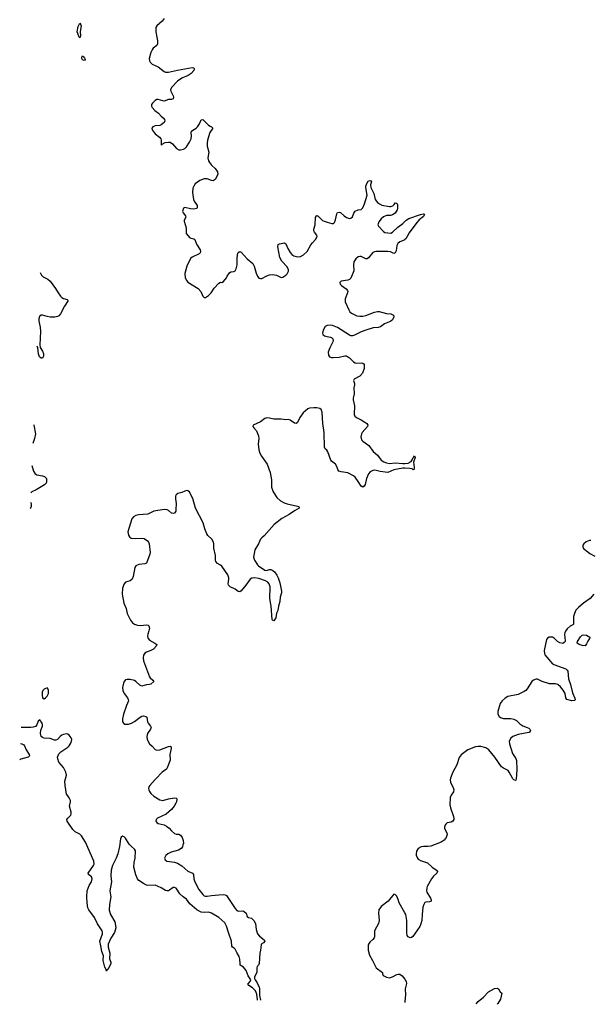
# Model space of a CAD drawing. Header units: inches. Extents: x 1954800 to 2060275, y 904969 to 1016298.
# Tile 1 of 77: x 1954800 to 1962502, y 906960 to 920234. Entities that reach past the tile are written whole.
import ezdxf

# ---------------------------------------------------------------- set-up
doc = ezdxf.new("R2010")
doc.units = ezdxf.units.IN
doc.header["$MEASUREMENT"] = 0
for name, color, linetype in [('B9950', 7, 'Continuous'), ('B9951', 7, 'Continuous'), ('B9952', 7, 'Continuous'), ('B9960', 7, 'Continuous'), ('B9961', 7, 'Continuous')]:
    doc.layers.add(name, color=color, linetype=linetype)

msp = doc.modelspace()

# ---------------------------------------------------------------- linework, layer by layer
at = {"layer": 'B9950', "color": 6}
for points, elevation in [([(1958011, 907018), (1958010, 907022), (1957999, 907099), (1957981, 907141), (1957944, 907184), (1957894, 907214), (1957878, 907230), (1957913, 907267), (1957918, 907290), (1957886, 907346), (1957857, 907417), (1957819, 907459), (1957778, 907490), (1957774, 907510), (1957773, 907570), (1957763, 907603), (1957730, 907657), (1957710, 907705), (1957697, 907717), (1957671, 907731), (1957664, 907744), (1957660, 907810), (1957617, 907930), (1957593, 908013), (1957570, 908058), (1957490, 908130), (1957389, 908189), (1957350, 908202), (1957290, 908199), (1957250, 908204), (1957190, 908235), (1957097, 908317), (1957050, 908380), (1957008, 908408), (1956960, 908450), (1956910, 908524), (1956890, 908536), (1956870, 908536), (1956822, 908498), (1956810, 908491), (1956790, 908491), (1956770, 908496), (1956710, 908530), (1956630, 908567), (1956530, 908563), (1956510, 908567), (1956470, 908587), (1956410, 908630), (1956391, 908651), (1956366, 908706), (1956342, 908810), (1956346, 908870), (1956358, 908930), (1956365, 909030), (1956351, 909051), (1956310, 909086), (1956280, 909120), (1956230, 909200), (1956210, 909220), (1956190, 909227), (1956170, 909213), (1956161, 909190), (1956148, 909090), (1956126, 908990), (1956103, 908930), (1956052, 908830), (1956037, 908770), (1956032, 908692), (1956040, 908610), (1956019, 908490), (1956029, 908410), (1956012, 908308), (1956010, 908230), (1956027, 908170), (1956084, 908070), (1956090, 908050), (1956097, 907990), (1956078, 907930), (1956029, 907851), (1955993, 907770), (1955995, 907730), (1956018, 907650), (1956014, 907574), (1956029, 907530), (1956029, 907510), (1956010, 907459), (1955990, 907429), (1955978, 907422), (1955970, 907406), (1955966, 907430), (1955950, 907462), (1955934, 907514), (1955928, 907550), (1955932, 907612), (1955910, 907670), (1955897, 907750), (1955881, 907810), (1955917, 907910), (1955919, 907930), (1955914, 907950), (1955850, 908044), (1955810, 908130), (1955732, 908232), (1955722, 908262), (1955711, 908330), (1955705, 908410), (1955710, 908490), (1955740, 908560), (1955770, 908610), (1955778, 908650), (1955770, 908680), (1955728, 908710), (1955725, 908730), (1955798, 908830), (1955805, 908850), (1955802, 908890), (1955690, 909144), (1955635, 909230), (1955610, 909256), (1955550, 909286), (1955516, 909316), (1955442, 909430), (1955438, 909450), (1955449, 909470), (1955489, 909510), (1955496, 909530), (1955497, 909550), (1955471, 909630), (1955485, 909690), (1955485, 909710), (1955470, 909746), (1955449, 909769), (1955433, 909793), (1955412, 909910), (1955410, 909970), (1955418, 910000)], 600), ([(1956637, 910000), (1956627, 909990), (1956558, 909910), (1956545, 909890), (1956539, 909870), (1956541, 909850), (1956550, 909830), (1956570, 909804), (1956610, 909767), (1956690, 909719), (1956731, 909709), (1956810, 909732), (1956890, 909742), (1956910, 909741), (1956919, 909730), (1956915, 909690), (1956906, 909670), (1956884, 909630), (1956850, 909585), (1956777, 909523), (1956660, 909470), (1956642, 909450), (1956636, 909430), (1956649, 909410), (1956670, 909397), (1956750, 909379), (1956782, 909362), (1956817, 909337), (1956850, 909298), (1956890, 909262), (1956910, 909255), (1956950, 909253), (1956970, 909241), (1956994, 909210), (1957007, 909170), (1957009, 909131), (1957004, 909110), (1956996, 909084), (1956979, 909061), (1956943, 909037), (1956844, 909010), (1956799, 908990), (1956772, 908968), (1956756, 908930), (1956763, 908910), (1956788, 908890), (1956890, 908875), (1956930, 908861), (1956990, 908827), (1957070, 908757), (1957134, 908730), (1957147, 908710), (1957150, 908650), (1957165, 908610), (1957219, 908510), (1957270, 908441), (1957290, 908424), (1957310, 908417), (1957330, 908417), (1957391, 908429), (1957490, 908436), (1957550, 908439), (1957575, 908435), (1957590, 908426), (1957710, 908250), (1957730, 908227), (1957750, 908217), (1957810, 908222), (1957832, 908212), (1957855, 908190), (1957870, 908144), (1957890, 908129), (1957930, 908120), (1957962, 908090), (1957981, 908050), (1957994, 907970), (1958012, 907910), (1958037, 907877), (1958099, 907830), (1958107, 907810), (1958091, 907790), (1958061, 907770), (1958058, 907762), (1958051, 907691), (1958040, 907650), (1958032, 907510), (1958022, 907490), (1958005, 907470), (1957999, 907450), (1957999, 907390), (1957969, 907330), (1957970, 907310), (1957979, 907290), (1958007, 907250), (1958034, 907190), (1958038, 907170), (1958038, 907078), (1958052, 907017)], 600), ([(1960000, 908192), (1959922, 908330), (1959910, 908372), (1959890, 908417), (1959870, 908441), (1959850, 908445), (1959775, 908350), (1959679, 908281), (1959648, 908232), (1959641, 908190), (1959650, 908090), (1959645, 908050), (1959590, 907950), (1959590, 907870), (1959584, 907856), (1959566, 907834), (1959524, 907796), (1959508, 907772), (1959504, 907756), (1959504, 907690), (1959521, 907621), (1959564, 907550), (1959612, 907450), (1959695, 907390), (1959697, 907370), (1959707, 907350), (1959750, 907326), (1959790, 907318), (1959830, 907329), (1959890, 907361), (1959910, 907366), (1959930, 907365), (1959963, 907343), (1960000, 907300), (1960000, 907299)], 700), ([(1960000, 907002), (1959998, 906983)], 700)]:
    msp.add_lwpolyline(points, dxfattribs=dict(at, elevation=elevation))
at = {"layer": 'B9951', "color": 6}
for points, elevation in [([(1955615, 920000), (1955610, 919990), (1955605, 920000)], 500), ([(1956651, 920000), (1956661, 919950), (1956660, 919910), (1956650, 919885), (1956602, 919850), (1956588, 919830), (1956569, 919790), (1956549, 919709), (1956550, 919681), (1956560, 919660), (1956590, 919634), (1956670, 919598), (1956750, 919535), (1956770, 919526), (1956810, 919525), (1956930, 919556), (1957130, 919590), (1957150, 919584), (1957156, 919570), (1957150, 919550), (1957116, 919510), (1957076, 919484), (1956990, 919446), (1956930, 919404), (1956850, 919319), (1956837, 919290), (1956842, 919270), (1956870, 919210), (1956876, 919190), (1956873, 919167), (1956850, 919160), (1956810, 919160), (1956750, 919137), (1956730, 919139), (1956670, 919160), (1956650, 919157), (1956630, 919147), (1956593, 919110), (1956579, 919090), (1956577, 919070), (1956588, 919050), (1956625, 919010), (1956673, 918973), (1956710, 918932), (1956738, 918910), (1956755, 918890), (1956760, 918870), (1956751, 918849), (1956710, 918816), (1956690, 918808), (1956630, 918803), (1956596, 918790), (1956585, 918770), (1956588, 918748), (1956630, 918696), (1956689, 918649), (1956704, 918630), (1956708, 918610), (1956710, 918542), (1956724, 918556), (1956763, 918577), (1956810, 918585), (1956830, 918583), (1956862, 918562), (1956918, 918498), (1956950, 918481), (1956970, 918479), (1957010, 918488), (1957030, 918500), (1957050, 918521), (1957090, 918584), (1957113, 918630), (1957118, 918670), (1957116, 918710), (1957121, 918730), (1957136, 918744), (1957181, 918770), (1957202, 918790), (1957228, 918830), (1957250, 918885), (1957270, 918888), (1957350, 918813), (1957370, 918798), (1957391, 918790), (1957405, 918770), (1957367, 918713), (1957333, 918610), (1957329, 918570), (1957332, 918530), (1957352, 918450), (1957339, 918370), (1957350, 918330), (1957362, 918310), (1957390, 918272), (1957437, 918230), (1957470, 918183), (1957474, 918154), (1957467, 918130), (1957438, 918082), (1957410, 918064), (1957390, 918065), (1957330, 918089), (1957290, 918087), (1957233, 918067), (1957170, 918021), (1957149, 917990), (1957138, 917962), (1957134, 917906), (1957147, 917810), (1957155, 917790), (1957197, 917730), (1957197, 917703), (1957189, 917690), (1957150, 917678), (1957104, 917684), (1957030, 917704), (1957010, 917693), (1956996, 917650), (1957005, 917630), (1957039, 917590), (1957044, 917570), (1957021, 917530), (1957021, 917519), (1957045, 917430), (1957048, 917350), (1957095, 917295), (1957150, 917278), (1957162, 917270), (1957187, 917210), (1957234, 917130), (1957241, 917110), (1957237, 917090), (1957224, 917076), (1957126, 917034), (1957110, 917020), (1957092, 916990), (1957057, 916910), (1957028, 916812), (1957035, 916755), (1957054, 916714), (1957070, 916697), (1957210, 916610), (1957244, 916570), (1957270, 916508), (1957290, 916489), (1957310, 916488), (1957350, 916518), (1957383, 916550), (1957427, 916613), (1957490, 916682), (1957510, 916696), (1957530, 916693), (1957550, 916703), (1957590, 916753), (1957601, 916779), (1957630, 916822), (1957650, 916837), (1957690, 916840), (1957710, 916850), (1957724, 916876), (1957735, 916930), (1957735, 917010), (1957742, 917070), (1957750, 917094), (1957770, 917109), (1957790, 917102), (1957869, 917010), (1957946, 916946), (1957965, 916910), (1957990, 916818), (1958010, 916776), (1958030, 916752), (1958050, 916745), (1958070, 916746), (1958137, 916783), (1958170, 916794), (1958210, 916799), (1958268, 916788), (1958330, 916761), (1958350, 916764), (1958390, 916790), (1958410, 916810), (1958430, 916845), (1958430, 916864), (1958410, 916902), (1958340, 916980), (1958309, 917030), (1958285, 917170), (1958290, 917202), (1958307, 917213), (1958350, 917223), (1958370, 917226), (1958380, 917220), (1958390, 917212), (1958417, 917150), (1958450, 917097), (1958472, 917070), (1958501, 917050), (1958530, 917041), (1958570, 917039), (1958590, 917043), (1958630, 917066), (1958678, 917110), (1958730, 917198), (1958752, 917228), (1958793, 917270), (1958814, 917310), (1958812, 917330), (1958778, 917370), (1958770, 917390), (1958771, 917410), (1958788, 917470), (1958793, 917567), (1958805, 917590), (1958810, 917594), (1958830, 917585), (1958888, 917528), (1958910, 917516), (1958950, 917507), (1959015, 917485), (1959034, 917486), (1959050, 917500), (1959064, 917536), (1959082, 917618), (1959090, 917633), (1959110, 917641), (1959130, 917635), (1959179, 917590), (1959210, 917568), (1959250, 917555), (1959270, 917558), (1959290, 917575), (1959312, 917628), (1959330, 917652), (1959370, 917672), (1959410, 917677), (1959430, 917697), (1959453, 917750), (1959490, 917870), (1959470, 917970), (1959474, 917990), (1959490, 918033), (1959505, 918055), (1959510, 918062), (1959527, 918067), (1959541, 918061), (1959549, 918050), (1959535, 918010), (1959539, 917970), (1959578, 917890), (1959600, 917810), (1959630, 917770), (1959655, 917750), (1959690, 917734), (1959790, 917717), (1959810, 917717), (1959835, 917725), (1959856, 917744), (1959870, 917764), (1959890, 917761), (1959897, 917737), (1959900, 917690), (1959896, 917670), (1959870, 917628), (1959830, 917603), (1959804, 917596), (1959750, 917593), (1959710, 917577), (1959677, 917550), (1959646, 917510), (1959635, 917470), (1959642, 917450), (1959710, 917379), (1959730, 917367), (1959810, 917358), (1959830, 917368), (1959902, 917438), (1959970, 917486), (1960000, 917514)], 600), ([(1960000, 917270), (1959990, 917262), (1959930, 917238), (1959905, 917215), (1959890, 917190), (1959881, 917119), (1959870, 917090), (1959850, 917083), (1959805, 917105), (1959771, 917111), (1959611, 917110), (1959590, 917106), (1959566, 917094), (1959510, 917023), (1959490, 917010), (1959470, 917009), (1959410, 917042), (1959390, 917043), (1959370, 917038), (1959336, 917010), (1959312, 916970), (1959304, 916930), (1959310, 916850), (1959270, 916750), (1959250, 916732), (1959230, 916724), (1959138, 916710), (1959119, 916690), (1959126, 916670), (1959144, 916650), (1959207, 916607), (1959224, 916584), (1959229, 916570), (1959226, 916550), (1959193, 916470), (1959193, 916430), (1959242, 916322), (1959258, 916298), (1959280, 916280), (1959350, 916244), (1959390, 916237), (1959430, 916237), (1959470, 916245), (1959590, 916291), (1959630, 916301), (1959650, 916300), (1959750, 916275), (1959810, 916267), (1959835, 916255), (1959844, 916250), (1959852, 916230), (1959830, 916190), (1959809, 916170), (1959790, 916160), (1959724, 916136), (1959668, 916092), (1959637, 916083), (1959570, 916080), (1959470, 916051), (1959410, 916027), (1959319, 915981), (1959290, 915972), (1959270, 915973), (1959250, 915981), (1959090, 916083), (1959023, 916110), (1958990, 916117), (1958949, 916111), (1958924, 916096), (1958896, 916050), (1958886, 916010), (1958893, 915990), (1958914, 915974), (1958950, 915962), (1958996, 915956), (1959010, 915950), (1959027, 915930), (1959030, 915910), (1959027, 915890), (1958984, 915810), (1958965, 915750), (1958966, 915710), (1958981, 915690), (1959010, 915679), (1959030, 915680), (1959110, 915687), (1959190, 915704), (1959210, 915703), (1959250, 915674), (1959304, 915624), (1959326, 915610), (1959350, 915605), (1959410, 915607), (1959430, 915603), (1959448, 915590), (1959449, 915530), (1959425, 915470), (1959390, 915427), (1959314, 915390), (1959305, 915370), (1959317, 915330), (1959318, 915310), (1959312, 915270), (1959316, 915190), (1959301, 915130), (1959301, 915110), (1959321, 915030), (1959313, 914910), (1959323, 914890), (1959345, 914870), (1959410, 914841), (1959460, 914810), (1959487, 914790), (1959498, 914770), (1959493, 914750), (1959423, 914670), (1959412, 914650), (1959405, 914610), (1959414, 914570), (1959431, 914551), (1959514, 914494), (1959570, 914415), (1959630, 914364), (1959678, 914298), (1959713, 914273), (1959750, 914259), (1959792, 914252), (1959870, 914261), (1959970, 914250), (1960000, 914253)], 600), ([(1955075, 916826), (1955093, 916790), (1955116, 916770), (1955178, 916738), (1955210, 916710), (1955284, 916610), (1955319, 916550), (1955350, 916508), (1955370, 916488), (1955390, 916476), (1955443, 916463), (1955453, 916450), (1955406, 916374), (1955350, 916268), (1955330, 916244), (1955310, 916231), (1955276, 916224), (1955210, 916223), (1955170, 916231), (1955110, 916251), (1955090, 916252), (1955069, 916231), (1955059, 916201), (1955057, 916170), (1955076, 916090), (1955082, 916030), (1955070, 915850), (1955077, 915817), (1955110, 915765), (1955123, 915730), (1955121, 915699), (1955107, 915673), (1955090, 915670), (1955069, 915690), (1955056, 915730), (1955044, 915810), (1955034, 915832)], 600), ([(1960000, 914188), (1959970, 914190), (1959850, 914164), (1959770, 914132), (1959665, 914145), (1959610, 914159), (1959590, 914160), (1959565, 914155), (1959530, 914139), (1959506, 914114), (1959481, 914050), (1959461, 913970), (1959450, 913947), (1959430, 913932), (1959410, 913945), (1959369, 914009), (1959326, 914066), (1959306, 914086), (1959227, 914127), (1959137, 914137), (1959107, 914147), (1959092, 914170), (1959081, 914210), (1959062, 914242), (1959010, 914282), (1958998, 914298), (1958959, 914410), (1958946, 914430), (1958923, 914450), (1958914, 914470), (1958908, 914670), (1958890, 914790), (1958883, 914943), (1958870, 914978), (1958850, 914994), (1958810, 915002), (1958770, 915002), (1958710, 914995), (1958690, 914986), (1958627, 914933), (1958581, 914870), (1958550, 914806), (1958530, 914790), (1958510, 914795), (1958450, 914836), (1958430, 914844), (1958390, 914839), (1958329, 914851), (1958230, 914848), (1958170, 914863), (1958134, 914866), (1958110, 914858), (1958049, 914811), (1957951, 914769), (1957946, 914750), (1957959, 914730), (1957996, 914690), (1958022, 914622), (1958026, 914590), (1958019, 914510), (1958030, 914436), (1958042, 914390), (1958063, 914350), (1958140, 914240), (1958182, 914130), (1958199, 914030), (1958199, 913930), (1958220, 913870), (1958271, 913791), (1958322, 913750), (1958370, 913722), (1958410, 913706), (1958550, 913678), (1958568, 913670), (1958573, 913650), (1958510, 913615), (1958438, 913562), (1958336, 913510), (1958234, 913430), (1958102, 913278), (1958067, 913250), (1958051, 913230), (1958022, 913170), (1957973, 913087), (1957955, 912990), (1957969, 912950), (1958010, 912884), (1958022, 912870), (1958110, 912811), (1958130, 912810), (1958170, 912822), (1958190, 912821), (1958218, 912810), (1958241, 912790), (1958270, 912746), (1958288, 912710), (1958310, 912643), (1958332, 912530), (1958332, 912508), (1958316, 912450), (1958311, 912390), (1958292, 912330), (1958282, 912270), (1958268, 912232), (1958255, 912170), (1958250, 912156), (1958230, 912132), (1958210, 912137), (1958206, 912150), (1958195, 912330), (1958177, 912430), (1958181, 912590), (1958167, 912630), (1958150, 912650), (1958118, 912670), (1958030, 912703), (1957970, 912712), (1957934, 912706), (1957910, 912690), (1957851, 912609), (1957790, 912534), (1957770, 912520), (1957750, 912524), (1957710, 912558), (1957641, 912590), (1957619, 912610), (1957613, 912630), (1957624, 912690), (1957622, 912710), (1957609, 912749), (1957527, 912867), (1957510, 912882), (1957470, 912904), (1957448, 912930), (1957443, 912950), (1957442, 913010), (1957421, 913110), (1957422, 913170), (1957416, 913190), (1957395, 913230), (1957340, 913280), (1957325, 913305), (1957299, 913370), (1957277, 913450), (1957172, 913650), (1957139, 913779), (1957098, 913858), (1957090, 913870), (1957070, 913883), (1957050, 913885), (1957030, 913879), (1956990, 913860), (1956935, 913845), (1956911, 913829), (1956905, 913810), (1956904, 913776), (1956913, 913710), (1956909, 913630), (1956906, 913610), (1956890, 913580), (1956870, 913575), (1956850, 913583), (1956810, 913616), (1956790, 913626), (1956750, 913630), (1956610, 913610), (1956530, 913568), (1956403, 913557), (1956369, 913550), (1956335, 913530), (1956314, 913506), (1956262, 913330), (1956267, 913287), (1956283, 913263), (1956306, 913246), (1956370, 913239), (1956450, 913245), (1956478, 913238), (1956524, 913210), (1956540, 913190), (1956547, 913170), (1956560, 913050), (1956557, 913030), (1956513, 912907), (1956490, 912898), (1956410, 912891), (1956368, 912870), (1956353, 912847), (1956331, 912729), (1956317, 912690), (1956290, 912671), (1956230, 912653), (1956210, 912630), (1956189, 912571), (1956184, 912490), (1956204, 912370), (1956238, 912298), (1956252, 912230), (1956298, 912138), (1956324, 912104), (1956350, 912087), (1956390, 912070), (1956430, 912067), (1956510, 912078), (1956532, 912072), (1956542, 912062), (1956550, 912030), (1956544, 911996), (1956528, 911950), (1956525, 911925), (1956532, 911892), (1956550, 911869), (1956625, 911830), (1956649, 911810), (1956643, 911790), (1956605, 911750), (1956570, 911730), (1956511, 911709), (1956487, 911693), (1956473, 911667), (1956466, 911630), (1956470, 911590), (1956554, 911374), (1956560, 911360), (1956599, 911330), (1956610, 911310), (1956570, 911276), (1956553, 911270), (1956510, 911266), (1956450, 911251), (1956421, 911261), (1956370, 911314), (1956350, 911324), (1956290, 911338), (1956250, 911340), (1956230, 911333), (1956210, 911310), (1956201, 911290), (1956190, 911230), (1956192, 911190), (1956212, 911150), (1956257, 911090), (1956266, 911070), (1956268, 911050), (1956242, 910990), (1956203, 910870), (1956190, 910810), (1956190, 910770), (1956206, 910746), (1956219, 910739), (1956250, 910735), (1956270, 910739), (1956310, 910751), (1956350, 910771), (1956428, 910832), (1956450, 910844), (1956470, 910848), (1956502, 910842), (1956514, 910830), (1956524, 910770), (1956532, 910752), (1956567, 910710), (1956574, 910690), (1956567, 910670), (1956527, 910610), (1956514, 910570), (1956520, 910530), (1956550, 910474), (1956590, 910440), (1956630, 910396), (1956650, 910385), (1956690, 910390), (1956810, 910437), (1956830, 910439), (1956843, 910430), (1956843, 910410), (1956828, 910330), (1956829, 910250), (1956792, 910148), (1956780, 910130), (1956725, 910090), (1956637, 910000)], 600), ([(1954989, 914774), (1954993, 914770), (1955014, 914650), (1955002, 914590), (1954979, 914521)], 600), ([(1954966, 914223), (1954987, 914147), (1955008, 914110), (1955030, 914099), (1955107, 914087), (1955136, 914076), (1955160, 914050), (1955164, 914010), (1955156, 913984), (1955137, 913963), (1955024, 913896), (1954964, 913870), (1954951, 913856)], 600), ([(1954946, 913731), (1954953, 913710), (1954956, 913670), (1954948, 913650), (1954942, 913642)], 600), ([(1955418, 910000), (1955432, 910050), (1955425, 910090), (1955393, 910153), (1955330, 910224), (1955314, 910270), (1955312, 910290), (1955330, 910335), (1955356, 910364), (1955450, 910427), (1955470, 910446), (1955497, 910490), (1955502, 910530), (1955494, 910554), (1955470, 910589), (1955450, 910601), (1955430, 910605), (1955390, 910599), (1955370, 910590), (1955347, 910573), (1955310, 910532), (1955290, 910523), (1955270, 910523), (1955210, 910542), (1955132, 910548), (1955110, 910556), (1955091, 910571), (1955081, 910610), (1955085, 910655), (1955110, 910710), (1955110, 910730), (1955102, 910750), (1955070, 910794), (1955050, 910778), (1955031, 910728), (1955015, 910705), (1954984, 910696), (1954950, 910692), (1954827, 910693), (1954818, 910692)], 600), ([(1954809, 910476), (1954831, 910471), (1954858, 910458), (1954867, 910447), (1954888, 910390), (1954930, 910330), (1954932, 910310), (1954915, 910290), (1954815, 910265), (1954800, 910255)], 600)]:
    msp.add_lwpolyline(points, dxfattribs=dict(at, elevation=elevation))
for points, elevation in [([(1955670, 919686), (1955650, 919694), (1955639, 919710), (1955639, 919730), (1955650, 919747), (1955670, 919728), (1955679, 919710), (1955683, 919690)], 500), ([(1955170, 911227), (1955130, 911210), (1955112, 911190), (1955104, 911170), (1955102, 911130), (1955110, 911091), (1955130, 911079), (1955150, 911090), (1955170, 911115), (1955188, 911150), (1955190, 911195), (1955186, 911210)], 600)]:
    msp.add_lwpolyline(points, close=True, dxfattribs=dict(at, elevation=elevation))
at = {"layer": 'B9952', "color": 6}
for points, elevation in [([(1955605, 920000), (1955583, 920050), (1955578, 920070), (1955590, 920143), (1955610, 920188), (1955626, 920166), (1955629, 920150), (1955617, 920077), (1955622, 920018), (1955615, 920000)], 500), ([(1956748, 920250), (1956724, 920216), (1956650, 920150), (1956638, 920130), (1956637, 920070), (1956651, 920000)], 600)]:
    msp.add_lwpolyline(points, dxfattribs=dict(at, elevation=elevation))
at = {"layer": 'B9960', "color": 6, "elevation": 700}
for points in [[(1960613, 910000), (1960611, 909990), (1960616, 909950), (1960650, 909885), (1960661, 909850), (1960656, 909824), (1960622, 909778), (1960610, 909750), (1960604, 909650), (1960613, 909610), (1960657, 909490), (1960661, 909459), (1960661, 909450), (1960648, 909430), (1960623, 909417), (1960570, 909405), (1960550, 909390), (1960537, 909370), (1960532, 909350), (1960534, 909330), (1960567, 909270), (1960570, 909250), (1960558, 909210), (1960527, 909173), (1960490, 909144), (1960350, 909093), (1960310, 909087), (1960250, 909090), (1960217, 909083), (1960178, 909062), (1960154, 909026), (1960149, 908990), (1960152, 908970), (1960167, 908930), (1960178, 908918), (1960210, 908900), (1960306, 908866), (1960368, 908810), (1960427, 908770), (1960437, 908750), (1960429, 908730), (1960387, 908690), (1960356, 908650), (1960300, 908550), (1960293, 908530), (1960290, 908490), (1960294, 908470), (1960345, 908390), (1960353, 908370), (1960352, 908350), (1960330, 908340), (1960282, 908338), (1960270, 908332), (1960254, 908306), (1960243, 908270), (1960230, 908173), (1960227, 908090), (1960215, 908045), (1960199, 908010), (1960106, 907874), (1960090, 907862), (1960070, 907858), (1960045, 907870), (1960030, 907890), (1960023, 907923), (1960024, 908090), (1960013, 908170), (1960000, 908192)], [(1961499, 910000), (1961497, 909983), (1961490, 909976), (1961470, 909986), (1961458, 910000)], [(1960000, 907299), (1960016, 907270), (1960021, 907239), (1960004, 907170), (1960008, 907090), (1960000, 907002)], [(1960961, 906965), (1960990, 906999), (1961062, 907058), (1961126, 907130), (1961210, 907172), (1961250, 907178), (1961263, 907170), (1961285, 907130), (1961307, 907110), (1961289, 907030), (1961255, 906970), (1961244, 906960)]]:
    msp.add_lwpolyline(points, dxfattribs=at)
at = {"layer": 'B9961', "color": 6}
for points, elevation in [([(1960000, 917514), (1960017, 917530), (1960050, 917552), (1960210, 917610), (1960250, 917618), (1960258, 917618), (1960264, 917610), (1960250, 917583), (1960190, 917537), (1960158, 917502), (1960057, 917363), (1960010, 917278), (1960000, 917270)], 600), ([(1960000, 914253), (1960044, 914256), (1960082, 914278), (1960098, 914302), (1960110, 914334), (1960121, 914339), (1960130, 914356), (1960136, 914330), (1960116, 914270), (1960123, 914197), (1960123, 914177), (1960118, 914170), (1960110, 914167), (1960098, 914178), (1960065, 914185), (1960000, 914188)], 600), ([(1962510, 913211), (1962490, 913213), (1962444, 913196), (1962413, 913170), (1962402, 913150), (1962400, 913130), (1962410, 913104), (1962470, 913061), (1962496, 913036), (1962561, 913001)], 700), ([(1962547, 912490), (1962499, 912430), (1962410, 912370), (1962342, 912310), (1962308, 912272), (1962287, 912230), (1962275, 912190), (1962274, 912086), (1962264, 912076), (1962230, 912056), (1962190, 912021), (1962166, 911990), (1962157, 911970), (1962153, 911950), (1962161, 911859), (1962161, 911850), (1962150, 911836), (1962130, 911825), (1962090, 911833), (1962058, 911850), (1962018, 911890), (1961990, 911910), (1961948, 911912), (1961923, 911897), (1961910, 911878), (1961880, 911730), (1961883, 911690), (1961889, 911670), (1961992, 911552), (1962010, 911542), (1962170, 911481), (1962190, 911465), (1962198, 911450), (1962207, 911350), (1962234, 911274), (1962261, 911161), (1962292, 911088), (1962296, 911064), (1962286, 911055), (1962250, 911051), (1962186, 911070), (1962172, 911090), (1962160, 911150), (1962137, 911197), (1962101, 911241), (1962065, 911270), (1962030, 911283), (1961950, 911282), (1961850, 911311), (1961790, 911342), (1961770, 911342), (1961736, 911330), (1961710, 911310), (1961650, 911215), (1961630, 911192), (1961610, 911178), (1961530, 911138), (1961390, 911108), (1961353, 911087), (1961313, 911050), (1961286, 911014), (1961253, 910910), (1961255, 910870), (1961270, 910842), (1961290, 910826), (1961330, 910815), (1961430, 910813), (1961470, 910805), (1961506, 910786), (1961550, 910740), (1961590, 910713), (1961650, 910693), (1961670, 910682), (1961683, 910670), (1961695, 910650), (1961682, 910630), (1961670, 910625), (1961530, 910597), (1961456, 910570), (1961430, 910550), (1961407, 910510), (1961409, 910470), (1961450, 910340), (1961495, 910275), (1961507, 910247), (1961512, 910132), (1961507, 910053), (1961499, 910000)], 700), ([(1961458, 910000), (1961450, 910009), (1961408, 910088), (1961391, 910111), (1961330, 910142), (1961303, 910163), (1961214, 910294), (1961130, 910390), (1961090, 910418), (1961024, 910436), (1960990, 910438), (1960950, 910431), (1960850, 910392), (1960758, 910322), (1960731, 910289), (1960699, 910190), (1960645, 910090), (1960614, 910010), (1960613, 910000)], 700)]:
    msp.add_lwpolyline(points, dxfattribs=dict(at, elevation=elevation))
at = {"layer": 'B9961', "color": 6, "elevation": 700}
msp.add_lwpolyline([(1962430, 911795), (1962390, 911797), (1962350, 911810), (1962324, 911830), (1962330, 911850), (1962370, 911916), (1962390, 911935), (1962410, 911943), (1962450, 911935), (1962493, 911910), (1962492, 911890), (1962466, 911854), (1962450, 911822)], close=True, dxfattribs=at)

doc.saveas('drawing.dxf')
